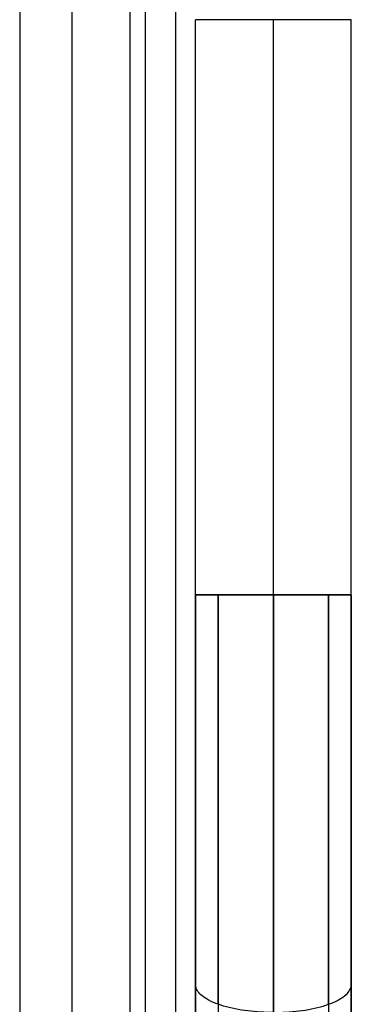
# Model space of a CAD drawing. Header units: millimetres. Extents: x -1267 to 621, y -1022 to -212.
# Tile 17 of 22: x 557 to 621, y -811 to -621. Entities that reach past the tile are written whole.
import ezdxf

# ---------------------------------------------------------------- set-up
doc = ezdxf.new("R2010")
doc.units = ezdxf.units.MM
doc.layers.add('Calque 08$Calque 09', color=1, linetype='Continuous', true_color=0xff000e)

msp = doc.modelspace()

# ---------------------------------------------------------------- linework, layer by layer
at = {"layer": 'Calque 08$Calque 09'}
for p, q in [((567, -232.1, 63.69), (567, -1002.1, 63.69)), ((557, -242.1, 423.69), (557, -992.1, 423.69)), ((590.83, -806.7, 610.36), (590.83, -731.55, 610.36)), ((590.83, -731.55, 510.36), (590.83, -931.45, 510.36)), ((620.83, -731.55, 560.36), (590.83, -731.55, 560.36)), ((605.83, -731.55, 625.36), (605.83, -731.55, 495.36)), ((620.83, -806.7, 610.36), (620.83, -731.55, 610.36)), ((620.83, -731.55, 510.36), (620.83, -931.45, 510.36))]:
    msp.add_line(p, q, dxfattribs=at)
for points in [[(587, -227.1, 393.69), (587, -617.1, 393.69), (587, -1007.1, 393.69)], [(587, -227.1, 83.69), (587, -617.1, 83.69), (587, -1007.1, 83.69)], [(587, -227.1, 243.69), (587, -617.1, 243.69), (587, -1007.1, 243.69)], [(581.14, -228.57, 69.54), (581.14, -617.1, 69.54), (581.14, -1005.64, 69.54)], [(578.21, -231.5, 414.9), (578.21, -617.1, 414.9), (578.21, -1002.71, 414.9)], [(590.83, -731.55, 610.36), (590.83, -676.12, 610.36), (590.83, -620.69, 610.36)], [(590.83, -731.55, 510.36), (590.83, -676.12, 510.36), (590.83, -620.69, 510.36)], [(590.83, -731.55, 560.36), (590.83, -676.12, 560.36), (590.83, -620.69, 560.36)], [(605.83, -731.55, 625.36), (605.83, -676.12, 625.36), (605.83, -620.69, 625.36)], [(605.83, -731.55, 495.36), (605.83, -676.12, 495.36), (605.83, -620.69, 495.36)], [(620.83, -731.55, 610.36), (620.83, -676.12, 610.36), (620.83, -620.69, 610.36)], [(620.83, -731.55, 510.36), (620.83, -676.12, 510.36), (620.83, -620.69, 510.36)], [(620.83, -731.55, 560.36), (620.83, -676.12, 560.36), (620.83, -620.69, 560.36)], [(590.83, -731.55, 610.36), (590.83, -731.55, 560.36), (590.83, -731.55, 510.36)], [(590.83, -869.07, 560.36), (590.83, -800.31, 560.36), (590.83, -731.55, 560.36)], [(590.83, -731.55, 610.36), (590.83, -731.55, 560.36), (590.83, -731.55, 510.36)], [(595.22, -810.51, 620.97), (595.22, -771.03, 620.97), (595.22, -731.55, 620.97)], [(595.22, -731.55, 499.76), (595.22, -843.61, 499.76), (595.22, -955.66, 499.76)], [(605.83, -731.55, 495.36), (605.83, -848.62, 495.36), (605.83, -965.69, 495.36)], [(605.83, -812.09, 625.36), (605.83, -771.82, 625.36), (605.83, -731.55, 625.36)], [(616.44, -810.51, 620.97), (616.44, -771.03, 620.97), (616.44, -731.55, 620.97)], [(616.44, -731.55, 499.76), (616.44, -843.61, 499.76), (616.44, -955.66, 499.76)], [(620.83, -731.55, 610.36), (620.83, -731.55, 560.36), (620.83, -731.55, 510.36)], [(620.83, -869.07, 560.36), (620.83, -800.31, 560.36), (620.83, -731.55, 560.36)], [(620.83, -731.55, 510.36), (620.83, -731.55, 560.36), (620.83, -731.55, 610.36)], [(590.83, -931.45, 510.36), (590.83, -869.07, 560.36), (590.83, -806.7, 610.36)], [(620.83, -931.45, 510.36), (620.83, -869.07, 560.36), (620.83, -806.7, 610.36)]]:
    msp.add_open_spline(points, degree=2, dxfattribs=at)
at = {"layer": 'Calque 08$Calque 09', "extrusion": (1.72329e-28, 1, 2.27374e-14)}
msp.add_rational_spline([(620.83, -620.69, 610.36), (620.83, -620.69, 625.36), (605.83, -620.69, 625.36), (590.83, -620.69, 625.36), (590.83, -620.69, 610.36)], [1, 0.707106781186, 1, 0.707106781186, 1], degree=2, knots=[-118.991322, -118.991322, -118.991322, -95.429377, -95.429377, -71.867432, -71.867432, -71.867432], dxfattribs=at)
at = {"layer": 'Calque 08$Calque 09', "extrusion": (-1.66741e-13, -1, 1.44003e-13)}
msp.add_rational_spline([(605.83, -731.55, 625.36), (590.83, -731.55, 625.36), (590.83, -731.55, 610.36)], [1, 0.707106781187, 1], degree=2, dxfattribs=at)
at = {"layer": 'Calque 08$Calque 09', "extrusion": (-2.07944e-26, -1, -1.51582e-14)}
msp.add_rational_spline([(590.83, -731.55, 510.36), (590.83, -731.55, 495.36), (605.83, -731.55, 495.36)], [1, 0.707106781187, 1], degree=2, dxfattribs=at)
at = {"layer": 'Calque 08$Calque 09', "extrusion": (-1.13687e-13, 1, -7.57912e-15)}
for points, knots in [([(620.83, -731.55, 610.36), (620.83, -731.55, 625.36), (605.83, -731.55, 625.36), (590.83, -731.55, 625.36), (590.83, -731.55, 610.36)], [-118.991322, -118.991322, -118.991322, -95.429377, -95.429377, -71.867432, -71.867432, -71.867432]), ([(590.83, -731.55, 510.36), (590.83, -731.55, 495.36), (605.83, -731.55, 495.36), (620.83, -731.55, 495.36), (620.83, -731.55, 510.36)], [-23.561945, -23.561945, -23.561945, 0, 0, 23.561945, 23.561945, 23.561945])]:
    msp.add_rational_spline(points, [1, 0.707106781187, 1, 0.707106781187, 1], degree=2, knots=knots, dxfattribs=at)
at = {"layer": 'Calque 08$Calque 09', "extrusion": (1.13687e-13, -1, 1.06108e-13)}
msp.add_rational_spline([(605.83, -731.55, 625.36), (620.83, -731.55, 625.36), (620.83, -731.55, 610.36)], [1, 0.707106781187, 1], degree=2, dxfattribs=at)
at = {"layer": 'Calque 08$Calque 09', "extrusion": (2.27374e-14, 1, -7.57912e-15)}
msp.add_rational_spline([(620.83, -731.55, 510.36), (620.83, -731.55, 495.36), (605.83, -731.55, 495.36)], [1, 0.707106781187, 1], degree=2, dxfattribs=at)
at = {"layer": 'Calque 08$Calque 09', "extrusion": (-1.30253e-13, -0.940927, -0.338609)}
msp.add_open_spline([(605.83, -812.09, 625.36), (605.02, -812.09, 625.36), (603.35, -812.04, 625.23), (600.86, -811.82, 624.6), (598.42, -811.42, 623.5), (596.17, -810.87, 621.95), (594.22, -810.16, 620), (592.68, -809.35, 617.75), (591.59, -808.48, 615.32), (590.96, -807.59, 612.84), (590.83, -806.99, 611.17), (590.83, -806.7, 610.36)], degree=3, knots=[0, 0, 0, 0, 2.429317, 5.000436, 7.694276, 10.481572, 13.32267, 16.169812, 18.971954, 21.680898, 24.256776, 24.256776, 24.256776, 24.256776], dxfattribs=at)
at = {"layer": 'Calque 08$Calque 09', "extrusion": (-3.21885e-14, 0.940927, 0.338609)}
msp.add_open_spline([(605.83, -812.09, 625.36), (606.64, -812.09, 625.36), (608.31, -812.04, 625.23), (610.8, -811.82, 624.6), (613.23, -811.42, 623.5), (615.49, -810.87, 621.95), (617.43, -810.16, 620), (618.98, -809.35, 617.75), (620.07, -808.48, 615.32), (620.69, -807.59, 612.84), (620.83, -806.99, 611.17), (620.83, -806.7, 610.36)], degree=3, knots=[0, 0, 0, 0, 2.429317, 5.000436, 7.694276, 10.481572, 13.32267, 16.169812, 18.971954, 21.680898, 24.256776, 24.256776, 24.256776, 24.256776], dxfattribs=at)

doc.saveas('drawing.dxf')
